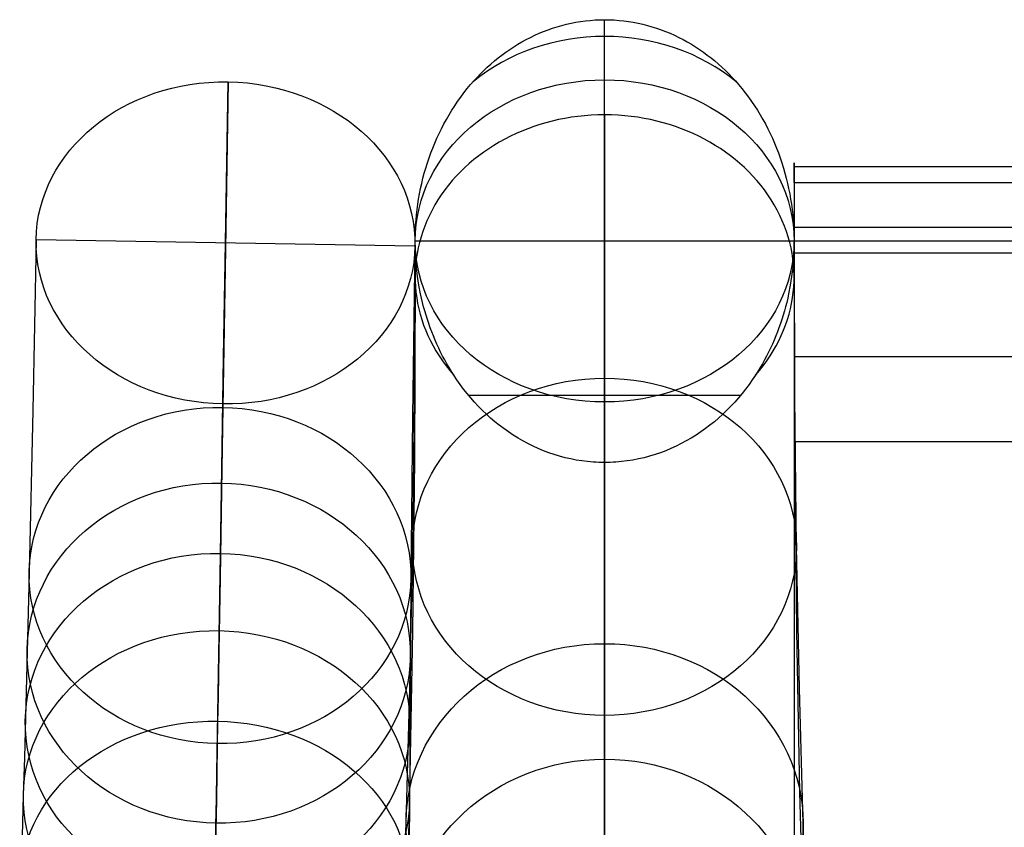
# Model space of a CAD drawing. Extents: x 852 to 2339, y -263 to 263.
# Tile 11 of 37: x 862 to 927, y 210 to 263. Entities that reach past the tile are written whole.
import ezdxf

# ---------------------------------------------------------------- set-up
doc = ezdxf.new("R2010")
doc.units = 0
doc.layers.add('PREDEFINITO', color=7, linetype='CONTINUOUS')

msp = doc.modelspace()

# ---------------------------------------------------------------- linework, layer by layer
at = {"layer": 'PREDEFINITO'}
for p, q in [((898.205, 262.417, 0), (898.512, 262.496, 0)), ((898.512, 262.496, 0), (898.822, 262.565, 0)), ((898.822, 262.565, 0), (899.133, 262.626, 0)), ((899.133, 262.626, 0), (899.446, 262.677, 0)), ((899.446, 262.677, 0), (899.76, 262.719, 0)), ((899.76, 262.719, 0), (900.076, 262.752, 0)), ((900.076, 262.752, 0), (900.392, 262.775, 0)), ((900.392, 262.775, 0), (900.709, 262.789, 0)), ((900.709, 262.789, 0), (901.026, 262.794, 0)), ((901.026, 256.522, 10.377), (901.026, 262.794, 0)), ((901.026, 262.794, 0), (901.343, 262.789, 0)), ((901.343, 262.789, 0), (901.659, 262.775, 0)), ((901.659, 262.775, 0), (901.976, 262.752, 0)), ((901.976, 262.752, 0), (902.291, 262.719, 0)), ((902.291, 262.719, 0), (902.605, 262.677, 0)), ((902.605, 262.677, 0), (902.918, 262.626, 0)), ((902.918, 262.626, 0), (903.229, 262.565, 0)), ((903.229, 262.565, 0), (903.539, 262.496, 0)), ((903.539, 262.496, 0), (903.846, 262.417, 0)), ((896.421, 261.767, 0), (896.71, 261.896, 0)), ((896.71, 261.896, 0), (897.003, 262.017, 0)), ((897.003, 262.017, 0), (897.299, 262.13, 0)), ((897.299, 262.13, 0), (897.598, 262.234, 0)), ((897.598, 262.234, 0), (897.9, 262.33, 0)), ((897.9, 262.33, 0), (898.205, 262.417, 0)), ((903.846, 262.417, 0), (904.151, 262.33, 0)), ((904.151, 262.33, 0), (904.453, 262.234, 0)), ((904.453, 262.234, 0), (904.752, 262.13, 0)), ((904.752, 262.13, 0), (905.048, 262.017, 0)), ((905.048, 262.017, 0), (905.341, 261.896, 0)), ((905.341, 261.896, 0), (905.631, 261.767, 0)), ((895.032, 261.006, 0), (895.301, 261.172, 0)), ((895.301, 261.172, 0), (895.574, 261.332, 0)), ((895.574, 261.332, 0), (895.852, 261.485, 0)), ((895.852, 261.485, 0), (896.135, 261.63, 0)), ((896.135, 261.63, 0), (896.421, 261.767, 0)), ((905.631, 261.767, 0), (905.917, 261.63, 0)), ((905.917, 261.63, 0), (906.199, 261.485, 0)), ((906.199, 261.485, 0), (906.477, 261.332, 0)), ((906.477, 261.332, 0), (906.75, 261.172, 0)), ((906.75, 261.172, 0), (907.019, 261.006, 0)), ((894.254, 260.465, 0), (894.508, 260.652, 0)), ((894.508, 260.652, 0), (894.768, 260.832, 0)), ((894.768, 260.832, 0), (895.032, 261.006, 0)), ((907.019, 261.006, 0), (907.283, 260.832, 0)), ((907.283, 260.832, 0), (907.543, 260.652, 0)), ((907.543, 260.652, 0), (907.798, 260.465, 0)), ((893.284, 259.656, 0), (893.519, 259.867, 0)), ((893.519, 259.867, 0), (893.759, 260.072, 0)), ((893.759, 260.072, 0), (894.004, 260.272, 0)), ((894.004, 260.272, 0), (894.254, 260.465, 0)), ((907.798, 260.465, 0), (908.047, 260.272, 0)), ((908.047, 260.272, 0), (908.292, 260.072, 0)), ((908.292, 260.072, 0), (908.532, 259.867, 0)), ((908.532, 259.867, 0), (908.767, 259.656, 0)), ((892.61, 258.988, 0), (892.829, 259.216, 0)), ((892.829, 259.216, 0), (893.054, 259.439, 0)), ((893.054, 259.439, 0), (893.284, 259.656, 0)), ((908.767, 259.656, 0), (908.997, 259.439, 0)), ((908.997, 259.439, 0), (909.222, 259.216, 0)), ((909.222, 259.216, 0), (909.441, 258.988, 0)), ((875.839, 237.45, 746.586), (876.187, 258.696, 733.414)), ((876.187, 258.696, 733.414), (876.006, 247.659, 714.939)), ((892.187, 258.516, 0), (892.396, 258.755, 0)), ((892.396, 258.755, 0), (892.61, 258.988, 0)), ((901.026, 248.717, 716.509), (901.026, 258.829, 733.411)), ((901.026, 237.583, 746.589), (901.026, 258.829, 733.411)), ((909.441, 258.988, 0), (909.656, 258.755, 0)), ((909.656, 258.755, 0), (909.864, 258.516, 0)), ((891.533, 257.691, 0), (891.744, 257.971, 0)), ((891.744, 257.971, 0), (891.962, 258.246, 0)), ((891.962, 258.246, 0), (892.187, 258.516, 0)), ((909.864, 258.516, 0), (910.089, 258.246, 0)), ((910.089, 258.246, 0), (910.307, 257.971, 0)), ((910.307, 257.971, 0), (910.518, 257.691, 0)), ((891.133, 257.117, 0), (891.329, 257.407, 0)), ((891.329, 257.407, 0), (891.533, 257.691, 0)), ((910.518, 257.691, 0), (910.722, 257.407, 0)), ((910.722, 257.407, 0), (910.918, 257.117, 0)), ((890.761, 256.525, 0), (890.943, 256.823, 0)), ((890.943, 256.823, 0), (891.133, 257.117, 0)), ((910.918, 257.117, 0), (911.108, 256.823, 0)), ((911.108, 256.823, 0), (911.29, 256.525, 0)), ((890.418, 255.916, 0), (890.586, 256.223, 0)), ((890.586, 256.223, 0), (890.761, 256.525, 0)), ((901.026, 256.522, 10.377), (901.026, 250.535, 20.495)), ((911.29, 256.525, 0), (911.465, 256.223, 0)), ((911.465, 256.223, 0), (911.633, 255.916, 0)), ((890.103, 255.292, 0), (890.257, 255.606, 0)), ((890.257, 255.606, 0), (890.418, 255.916, 0)), ((911.633, 255.916, 0), (911.794, 255.606, 0)), ((911.794, 255.606, 0), (911.948, 255.292, 0)), ((889.685, 254.332, 0), (889.817, 254.655, 0)), ((889.817, 254.655, 0), (889.957, 254.975, 0)), ((889.957, 254.975, 0), (890.103, 255.292, 0)), ((911.948, 255.292, 0), (912.095, 254.975, 0)), ((912.095, 254.975, 0), (912.234, 254.655, 0)), ((912.234, 254.655, 0), (912.366, 254.332, 0)), ((889.442, 253.676, 0), (889.56, 254.005, 0)), ((889.56, 254.005, 0), (889.685, 254.332, 0)), ((912.366, 254.332, 0), (912.492, 254.005, 0)), ((912.492, 254.005, 0), (912.61, 253.676, 0)), ((889.331, 253.345, 0), (889.442, 253.676, 0)), ((912.61, 253.676, 0), (912.72, 253.345, 0)), ((889.13, 252.675, 0), (889.227, 253.011, 0)), ((889.227, 253.011, 0), (889.331, 253.345, 0)), ((912.72, 253.345, 0), (912.824, 253.011, 0)), ((912.824, 253.011, 0), (912.921, 252.675, 0)), ((913.526, 253.109, 733.903), (1372.474, 253.109, 733.903)), ((888.959, 251.997, 0), (889.041, 252.337, 0)), ((889.041, 252.337, 0), (889.13, 252.675, 0)), ((912.921, 252.675, 0), (913.01, 252.337, 0)), ((913.01, 252.337, 0), (913.092, 251.997, 0)), ((913.526, 252.066, 727.147), (1372.474, 252.066, 727.147)), ((888.815, 251.313, 0), (888.883, 251.656, 0)), ((888.883, 251.656, 0), (888.959, 251.997, 0)), ((913.092, 251.997, 0), (913.168, 251.656, 0)), ((913.168, 251.656, 0), (913.236, 251.313, 0)), ((888.701, 250.623, 0), (888.755, 250.968, 0)), ((888.755, 250.968, 0), (888.815, 251.313, 0)), ((913.236, 251.313, 0), (913.296, 250.968, 0)), ((913.296, 250.968, 0), (913.35, 250.623, 0)), ((888.615, 249.929, 0), (888.654, 250.276, 0)), ((888.654, 250.276, 0), (888.701, 250.623, 0)), ((901.026, 250.535, 20.495), (901.026, 244.74, 30.724)), ((913.35, 250.623, 0), (913.397, 250.276, 0)), ((913.397, 250.276, 0), (913.436, 249.929, 0)), ((888.558, 249.233, 0), (888.583, 249.582, 0)), ((888.583, 249.582, 0), (888.615, 249.929, 0)), ((913.436, 249.929, 0), (913.468, 249.582, 0)), ((913.468, 249.582, 0), (913.493, 249.233, 0)), ((888.529, 248.537, 0), (888.54, 248.885, 0)), ((888.54, 248.885, 0), (888.558, 249.233, 0)), ((913.493, 249.233, 0), (913.511, 248.885, 0)), ((913.511, 248.885, 0), (913.522, 248.537, 0)), ((913.526, 249.104, 739.443), (913.526, 248.206, 740)), ((913.526, 249.104, 739.443), (1372.474, 249.104, 739.443)), ((863.515, 248.278, 740), (863.304, 237.025, 721.214)), ((888.511, 247.869, 740), (863.515, 248.278, 740)), ((888.484, 237.879, 722.821), (888.526, 248.206, 740)), ((888.526, 248.188, 0), (888.529, 248.537, 0)), ((888.526, 248.206, 740), (913.526, 248.206, 740)), ((888.535, 247.606, 0), (888.526, 248.188, 0)), ((888.526, 245.824, 3.911), (888.526, 248.188, 0)), ((901.026, 239.149, 699.295), (901.026, 248.717, 716.509)), ((913.526, 248.188, 0), (913.516, 247.606, 0)), ((913.522, 248.537, 0), (913.526, 248.188, 0)), ((913.526, 248.206, 740), (1372.474, 248.206, 740)), ((913.526, 247.404, 740.497), (913.526, 248.206, 740)), ((913.569, 237.879, 722.821), (913.526, 248.206, 740)), ((913.526, 245.824, 3.911), (913.526, 248.188, 0)), ((876.006, 247.659, 714.939), (875.835, 237.228, 696.127)), ((875.888, 240.507, 727.513), (876.012, 248.073, 740)), ((888.511, 247.869, 740), (888.353, 236.615, 721.214)), ((888.565, 247.024, 0), (888.535, 247.606, 0)), ((913.516, 247.606, 0), (913.486, 247.024, 0)), ((888.615, 246.444, 0), (888.565, 247.024, 0)), ((913.486, 247.024, 0), (913.436, 246.444, 0)), ((1372.474, 247.404, 740.497), (913.526, 247.404, 740.497)), ((888.685, 245.866, 0), (888.615, 246.444, 0)), ((913.436, 246.444, 0), (913.367, 245.866, 0)), ((888.526, 245.824, 3.911), (888.481, 233.791, 24.601)), ((888.774, 245.29, 0), (888.685, 245.866, 0)), ((913.367, 245.866, 0), (913.277, 245.29, 0)), ((913.526, 245.824, 3.911), (913.57, 233.791, 24.601)), ((888.883, 244.718, 0), (888.774, 245.29, 0)), ((913.277, 245.29, 0), (913.168, 244.718, 0)), ((888.946, 244.434, 0), (888.883, 244.718, 0)), ((889.013, 244.15, 0), (888.946, 244.434, 0)), ((901.026, 244.74, 30.724), (901.026, 239.137, 41.058)), ((913.106, 244.434, 0), (913.038, 244.151, 0)), ((913.168, 244.718, 0), (913.106, 244.434, 0)), ((889.085, 243.868, 0), (889.013, 244.15, 0)), ((889.162, 243.588, 0), (889.085, 243.868, 0)), ((912.966, 243.868, 0), (912.889, 243.588, 0)), ((913.038, 244.151, 0), (912.966, 243.868, 0)), ((889.244, 243.308, 0), (889.162, 243.588, 0)), ((889.331, 243.03, 0), (889.244, 243.308, 0)), ((889.423, 242.754, 0), (889.331, 243.03, 0)), ((912.72, 243.03, 0), (912.628, 242.754, 0)), ((912.807, 243.308, 0), (912.72, 243.03, 0)), ((912.889, 243.588, 0), (912.807, 243.308, 0)), ((889.52, 242.479, 0), (889.423, 242.754, 0)), ((889.622, 242.206, 0), (889.52, 242.479, 0)), ((912.531, 242.479, 0), (912.429, 242.206, 0)), ((912.628, 242.754, 0), (912.531, 242.479, 0)), ((889.729, 241.935, 0), (889.622, 242.206, 0)), ((889.841, 241.666, 0), (889.729, 241.935, 0)), ((889.958, 241.399, 0), (889.841, 241.666, 0)), ((912.21, 241.666, 0), (912.093, 241.399, 0)), ((912.322, 241.935, 0), (912.21, 241.666, 0)), ((912.429, 242.206, 0), (912.322, 241.935, 0)), ((890.08, 241.134, 0), (889.958, 241.399, 0)), ((890.207, 240.872, 0), (890.08, 241.134, 0)), ((911.971, 241.135, 0), (911.844, 240.872, 0)), ((912.093, 241.399, 0), (911.971, 241.135, 0)), ((875.768, 233.195, 714.877), (875.888, 240.507, 727.513)), ((890.338, 240.612, 0), (890.207, 240.872, 0)), ((890.475, 240.355, 0), (890.338, 240.612, 0)), ((911.713, 240.612, 0), (911.576, 240.355, 0)), ((911.844, 240.872, 0), (911.713, 240.612, 0)), ((1372.474, 240.552, 741.599), (913.526, 240.552, 741.599)), ((890.617, 240.1, 0), (890.475, 240.355, 0)), ((890.763, 239.849, 0), (890.617, 240.1, 0)), ((890.915, 239.6, 0), (890.763, 239.849, 0)), ((911.288, 239.849, 0), (911.136, 239.6, 0)), ((911.434, 240.101, 0), (911.288, 239.849, 0)), ((911.576, 240.355, 0), (911.434, 240.101, 0)), ((891.071, 239.354, 0), (890.915, 239.6, 0)), ((891.28, 239.042, 0), (891.071, 239.354, 0)), ((901.026, 230.125, 681.795), (901.026, 239.149, 699.295)), ((901.026, 239.137, 41.058), (901.026, 233.727, 51.493)), ((910.98, 239.354, 0), (910.771, 239.042, 0)), ((911.136, 239.6, 0), (910.98, 239.354, 0)), ((891.496, 238.736, 0), (891.28, 239.042, 0)), ((891.72, 238.436, 0), (891.496, 238.736, 0)), ((891.952, 238.143, 0), (891.72, 238.436, 0)), ((910.331, 238.437, 0), (910.099, 238.143, 0)), ((910.555, 238.736, 0), (910.331, 238.437, 0)), ((910.771, 239.042, 0), (910.555, 238.736, 0)), ((888.362, 228.033, 705.363), (888.484, 237.879, 722.821)), ((892.191, 237.856, 0), (891.952, 238.143, 0)), ((892.051, 238.022, 0), (910, 238.022, 0)), ((892.438, 237.575, 0), (892.191, 237.856, 0)), ((909.86, 237.856, 0), (909.613, 237.575, 0)), ((910.099, 238.143, 0), (909.86, 237.856, 0)), ((913.691, 228.033, 705.363), (913.569, 237.879, 722.821)), ((875.835, 237.228, 696.127), (875.637, 225.122, 672.776)), ((875.839, 237.45, 746.586), (875.651, 225.98, 727.489)), ((892.693, 237.302, 0), (892.438, 237.575, 0)), ((892.955, 237.035, 0), (892.693, 237.302, 0)), ((901.026, 227.04, 729.134), (901.026, 237.583, 746.589)), ((909.358, 237.302, 0), (909.096, 237.035, 0)), ((909.613, 237.575, 0), (909.358, 237.302, 0)), ((863.304, 237.025, 721.214), (863.06, 226.345, 702.096)), ((888.353, 236.615, 721.214), (888.247, 225.932, 702.096)), ((893.225, 236.777, 0), (892.955, 237.035, 0)), ((893.502, 236.526, 0), (893.225, 236.777, 0)), ((893.786, 236.283, 0), (893.502, 236.526, 0)), ((908.549, 236.526, 0), (908.265, 236.283, 0)), ((908.826, 236.777, 0), (908.549, 236.526, 0)), ((909.096, 237.035, 0), (908.826, 236.777, 0)), ((894.077, 236.049, 0), (893.786, 236.283, 0)), ((894.375, 235.823, 0), (894.077, 236.049, 0)), ((894.681, 235.606, 0), (894.375, 235.823, 0)), ((907.676, 235.823, 0), (907.37, 235.606, 0)), ((907.974, 236.049, 0), (907.676, 235.823, 0)), ((908.265, 236.283, 0), (907.974, 236.049, 0)), ((894.993, 235.399, 0), (894.681, 235.606, 0)), ((895.312, 235.2, 0), (894.993, 235.399, 0)), ((895.638, 235.012, 0), (895.312, 235.2, 0)), ((906.739, 235.2, 0), (906.413, 235.012, 0)), ((907.058, 235.399, 0), (906.739, 235.2, 0)), ((907.37, 235.606, 0), (907.058, 235.399, 0)), ((895.969, 234.835, 0), (895.638, 235.012, 0)), ((896.305, 234.668, 0), (895.969, 234.835, 0)), ((896.646, 234.512, 0), (896.305, 234.668, 0)), ((896.993, 234.368, 0), (896.646, 234.512, 0)), ((905.405, 234.512, 0), (905.058, 234.368, 0)), ((905.746, 234.668, 0), (905.405, 234.512, 0)), ((906.082, 234.835, 0), (905.746, 234.668, 0)), ((906.413, 235.012, 0), (906.082, 234.835, 0)), ((1372.474, 234.953, 737.498), (913.526, 234.953, 737.498)), ((897.344, 234.235, 0), (896.993, 234.368, 0)), ((897.699, 234.114, 0), (897.344, 234.235, 0)), ((898.059, 234.005, 0), (897.699, 234.114, 0)), ((898.422, 233.908, 0), (898.059, 234.005, 0)), ((898.788, 233.824, 0), (898.422, 233.908, 0)), ((903.629, 233.908, 0), (903.263, 233.824, 0)), ((903.992, 234.005, 0), (903.629, 233.908, 0)), ((904.352, 234.114, 0), (903.992, 234.005, 0)), ((904.707, 234.235, 0), (904.352, 234.114, 0)), ((905.058, 234.368, 0), (904.707, 234.235, 0)), ((888.481, 233.791, 24.601), (888.355, 222.465, 45.687)), ((899.157, 233.752, 0), (898.788, 233.824, 0)), ((899.528, 233.694, 0), (899.157, 233.752, 0)), ((899.901, 233.648, 0), (899.528, 233.694, 0)), ((900.088, 233.63, 0), (899.901, 233.648, 0)), ((900.275, 233.615, 0), (900.088, 233.63, 0)), ((900.462, 233.603, 0), (900.275, 233.615, 0)), ((900.65, 233.595, 0), (900.462, 233.603, 0)), ((900.838, 233.59, 0), (900.65, 233.595, 0)), ((901.026, 233.589, 0), (900.838, 233.59, 0)), ((901.026, 233.727, 51.493), (901.026, 228.51, 62.025)), ((901.213, 233.59, 0), (901.026, 233.589, 0)), ((901.026, 233.589, 0), (901.026, 221.746, 20.429)), ((901.401, 233.595, 0), (901.213, 233.59, 0)), ((901.589, 233.603, 0), (901.401, 233.595, 0)), ((901.776, 233.615, 0), (901.589, 233.603, 0)), ((901.963, 233.63, 0), (901.776, 233.615, 0)), ((902.15, 233.648, 0), (901.963, 233.63, 0)), ((902.523, 233.694, 0), (902.15, 233.648, 0)), ((902.894, 233.752, 0), (902.523, 233.694, 0)), ((903.263, 233.824, 0), (902.894, 233.752, 0)), ((913.57, 233.791, 24.601), (913.696, 222.465, 45.687)), ((875.653, 226.14, 702.096), (875.768, 233.195, 714.877)), ((901.026, 221.643, 664.032), (901.026, 230.125, 681.795)), ((888.173, 218.676, 687.637), (888.362, 228.033, 705.363)), ((901.026, 228.51, 62.025), (901.026, 223.487, 72.649)), ((913.88, 218.676, 687.637), (913.691, 228.033, 705.363)), ((901.026, 216.916, 711.43), (901.026, 227.04, 729.134)), ((863.06, 226.345, 702.096), (862.742, 214.144, 678.813)), ((875.44, 213.138, 677.347), (875.653, 226.14, 702.096)), ((875.651, 225.98, 727.489), (875.472, 215.049, 708.065)), ((888.247, 225.932, 702.096), (888.165, 213.727, 678.813)), ((875.637, 225.122, 672.776), (875.594, 222.502, 667.995)), ((901.026, 223.487, 72.649), (901.026, 218.658, 83.361)), ((875.594, 222.502, 667.995), (875.547, 219.63, 663.072)), ((888.355, 222.465, 45.687), (888.16, 211.858, 67.143)), ((913.696, 222.465, 45.687), (913.892, 211.858, 67.143)), ((901.026, 221.746, 20.429), (901.026, 210.512, 41.203)), ((901.026, 213.654, 645.911), (901.026, 221.643, 664.032)), ((875.547, 219.63, 663.072), (875.522, 218.11, 660.615)), ((887.927, 209.814, 669.659), (888.173, 218.676, 687.637)), ((901.026, 218.658, 83.361), (901.026, 214.024, 94.156)), ((914.125, 209.814, 669.659), (913.88, 218.676, 687.637)), ((875.522, 218.11, 660.615), (875.496, 216.525, 658.165)), ((875.496, 216.525, 658.165), (875.469, 214.874, 655.731)), ((901.026, 207.227, 693.479), (901.026, 216.916, 711.43)), ((875.472, 215.049, 708.065), (875.27, 202.749, 684.851)), ((875.469, 214.874, 655.731), (875.441, 213.142, 653.311)), ((862.742, 214.144, 678.813), (862.675, 211.645, 674.303)), ((888.165, 213.727, 678.813), (888.15, 211.228, 674.303)), ((901.026, 214.024, 94.156), (901.026, 209.544, 105.132)), ((875.441, 213.142, 653.311), (875.411, 211.322, 650.912)), ((875.412, 211.437, 674.303), (875.44, 213.138, 677.347)), ((901.026, 206.211, 627.569), (901.026, 213.654, 645.911)), ((888.16, 211.858, 67.143), (887.906, 201.983, 88.946)), ((913.892, 211.858, 67.143), (914.145, 201.983, 88.946)), ((862.675, 211.645, 674.303), (862.605, 208.954, 669.739)), ((875.411, 211.322, 650.912), (875.379, 209.404, 648.538)), ((875.383, 209.665, 671.263), (875.412, 211.437, 674.303)), ((888.15, 211.228, 674.303), (888.133, 208.536, 669.739)), ((901.026, 210.512, 41.203), (901.026, 199.904, 62.309)), ((875.353, 207.819, 668.247), (875.383, 209.665, 671.263)), ((887.634, 201.405, 651.324), (887.927, 209.814, 669.659)), ((901.026, 209.544, 105.132), (901.026, 205.264, 116.185)), ((914.419, 201.405, 651.324), (914.125, 209.814, 669.659))]:
    msp.add_line(p, q, dxfattribs=at)
at = {"layer": 'PREDEFINITO', "extrusion": (0.008633, 0.526806, 0.849942)}
msp.add_circle((-871.831, 166.87, 767.206), 12.5, dxfattribs=at)
at = {"layer": 'PREDEFINITO', "extrusion": (-5.45697e-16, 0.527083, 0.849814)}
msp.add_circle((-901.026, 179.112, 759.687), 12.5, dxfattribs=at)
at = {"layer": 'PREDEFINITO', "extrusion": (-3.67711e-15, 0.479077, 0.877773)}
msp.add_circle((-901.026, 137.762, 728.393), 12.664, dxfattribs=at)
at = {"layer": 'PREDEFINITO', "extrusion": (0.007765, 0.47385, 0.880571)}
msp.add_circle((-871.831, 120.995, 732.201), 12.595, dxfattribs=at)
at = {"layer": 'PREDEFINITO', "extrusion": (0.007556, 0.461118, 0.887307)}
msp.add_circle((-871.831, 110.515, 722.918), 12.641, dxfattribs=at)
at = {"layer": 'PREDEFINITO', "extrusion": (0.007574, 0.462212, 0.886737)}
msp.add_circle((-871.831, 111.364, 712.6), 12.688, dxfattribs=at)
at = {"layer": 'PREDEFINITO', "extrusion": (0.008114, 0.495147, 0.868771)}
msp.add_circle((-871.831, 137.798, 697.61), 12.739, dxfattribs=at)
at = {"layer": 'PREDEFINITO', "extrusion": (-1.36657e-15, 0.429593, 0.903022)}
msp.add_circle((-901.026, 98.214, 694.852), 13.099, dxfattribs=at)
at = {"layer": 'PREDEFINITO', "extrusion": (0.009107, 0.555758, 0.831294)}
msp.add_circle((-871.831, 186.725, 675.437), 12.793, dxfattribs=at)
at = {"layer": 'PREDEFINITO', "extrusion": (2.07014e-06, -0.397126, 0.917764)}
msp.add_circle((901.027, 220.691, 1.421), 13.12, dxfattribs=at)
at = {"layer": 'PREDEFINITO', "extrusion": (2.22643e-06, -0.517279, 0.855817)}
for centre, start, end in [((901.027, 212.4, -133.815), 89.99979, 134.0003), ((901.027, 212.4, -133.815), 45.9997, 89.99979), ((901.027, 212.4, -123.811), 89.99979, 217.21851), ((901.027, 212.4, -123.811), 322.78149, 89.99979)]:
    msp.add_arc(centre, 12.5, start, end, dxfattribs=at)
at = {"layer": 'PREDEFINITO', "extrusion": (1, -3.28644e-12, -7.54686e-13)}
msp.add_arc((244.359, 731.795, 913.526), 9, 328.90358, 58.18431, dxfattribs=at)
at = {"layer": 'PREDEFINITO', "extrusion": (1, 4.95866e-13, -1.35731e-13)}
msp.add_arc((861.269, 359.737, 913.526), 711.42, 148.905861, 169.285109, dxfattribs=at)
at = {"layer": 'PREDEFINITO', "extrusion": (1, 2.07977e-13, -7.94387e-14)}
msp.add_arc((861.271, 359.733, 913.526), 716.423, 148.262669, 169.927778, dxfattribs=at)
at = {"layer": 'PREDEFINITO', "extrusion": (1, -8.15183e-15, 3.11367e-15)}
msp.add_arc((861.271, 359.732, 913.526), 721.424, 148.189809, 170.000518, dxfattribs=at)
at = {"layer": 'PREDEFINITO', "extrusion": (1, -6.71234e-13, 2.63504e-12)}
msp.add_arc((242.659, 732.85, 913.526), 9, 58.18431, 148.90181, dxfattribs=at)
at = {"layer": 'PREDEFINITO', "extrusion": (1, -2.25914e-13, 8.58441e-14)}
msp.add_arc((861.273, 359.732, 913.526), 726.425, 148.265989, 169.92435, dxfattribs=at)
at = {"layer": 'PREDEFINITO', "extrusion": (1, -4.27363e-13, 2.20125e-13)}
msp.add_arc((861.272, 359.736, 913.526), 731.424, 148.903842, 169.286911, dxfattribs=at)

doc.saveas('drawing.dxf')
